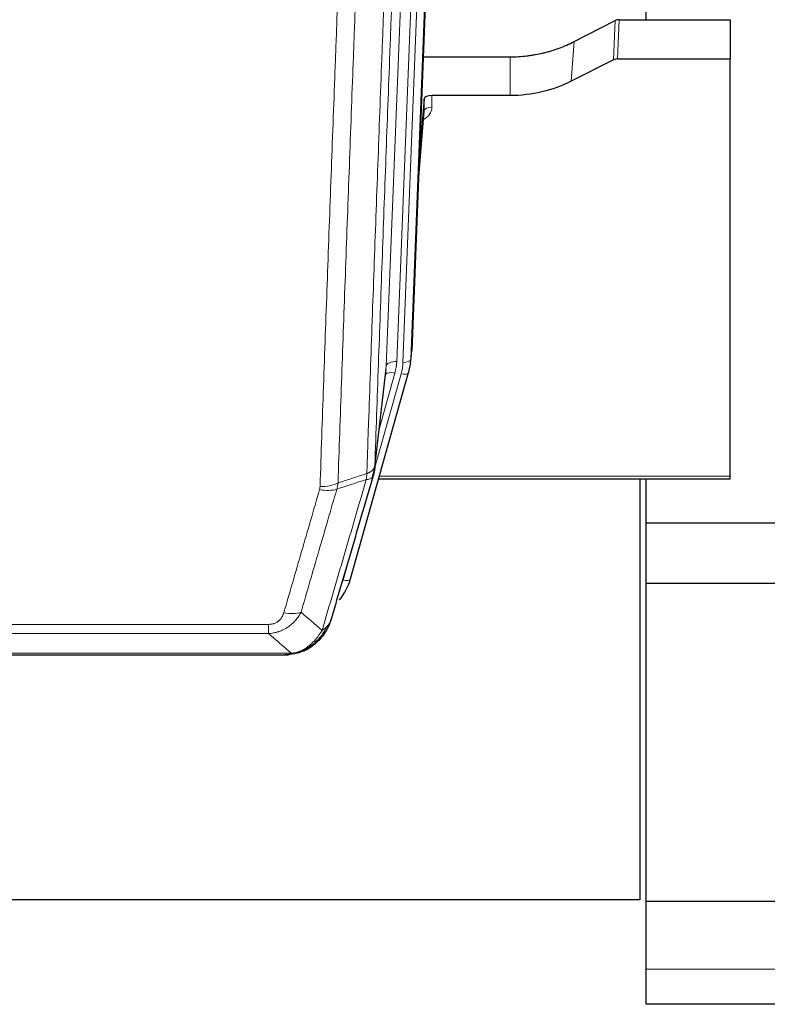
# Model space of a CAD drawing. Header units: inches. Extents: x 0 to 23760, y -13 to 16800.
# Tile 42 of 223: x 6165 to 6451, y 5891 to 6268. Entities that reach past the tile are written whole.
import ezdxf

# ---------------------------------------------------------------- set-up
doc = ezdxf.new("R2010")
doc.units = ezdxf.units.IN
doc.layers.add('254', color=7, linetype='Continuous', true_color=0xffffff)

msp = doc.modelspace()

# ---------------------------------------------------------------- linework, layer by layer
at = {"layer": '254', "color": 110, "linetype": 'Continuous', "lineweight": 13}
for p, q in [((6305.436, 6135.219), (6318.369, 6463.732)), ((6322.297, 6463.735), (6309.428, 6136.846)), ((6311.775, 6136.553), (6324.656, 6463.732)), ((6327.602, 6463.734), (6314.769, 6137.773)), ((6392.283, 6252.169), (6392.853, 6267.155)), ((6394.352, 6267.511), (6393.781, 6252.521)), ((6376.118, 6243.995), (6377.174, 6259.127)), ((6352.739, 6238.509), (6352.739, 6253.319)), ((6322.836, 6238.509), (6322.846, 6234.093)), ((6317.641, 6204.495), (6319.848, 6232.682)), ((6314.769, 6137.773), (6315.143, 6141.031)), ((6301.059, 6097.038), (6305.436, 6135.219)), ((6301.005, 6096.318), (6311.078, 6132.152)), ((6302.705, 6111.007), (6308.731, 6132.445)), ((6302.806, 6093.04), (6436.739, 6093.04)), ((6288.904, 6053.266), (6293.63, 6070.077)), ((6055.067, 6036.412), (6260.41, 6036.412)), ((6260.41, 6032.878), (6260.41, 6036.412)), ((6260.41, 6032.878), (6055.067, 6032.878)), ((6046.336, 6025.41), (6269.141, 6025.41)), ((6273.841, 6026.252), (6273.91, 6026.409)), ((6912.239, 5904.657), (6404.739, 5904.657))]:
    msp.add_line(p, q, dxfattribs=at)
at = {"layer": '254', "color": 2, "linetype": 'Continuous', "lineweight": 25}
for p, q in [((6327.847, 6463.732), (6315.143, 6141.031)), ((6404.739, 6267.508), (6404.739, 6354.207)), ((6377.174, 6259.127), (6392.853, 6267.155)), ((6394.352, 6267.511), (6436.739, 6267.511)), ((6436.739, 6267.511), (6436.739, 6252.521)), ((6319.564, 6253.319), (6352.739, 6253.319)), ((6392.283, 6252.169), (6376.118, 6243.995)), ((6393.781, 6252.521), (6436.739, 6252.521)), ((6436.739, 6093.04), (6436.739, 6252.521)), ((6319.837, 6237.259), (6318.015, 6213.977)), ((6319.848, 6232.682), (6319.837, 6237.259)), ((6352.739, 6238.509), (6322.836, 6238.509)), ((6317.634, 6204.303), (6319.841, 6232.502)), ((6314.647, 6136.188), (6315.021, 6139.447)), ((6300.93, 6095.527), (6305.346, 6134.046)), ((6291.792, 6053.839), (6313.966, 6132.726)), ((6313.966, 6132.725), (6313.985, 6132.822)), ((6436.739, 6092.01), (6436.739, 6093.04)), ((6302.519, 6092.01), (6436.739, 6092.01)), ((6402.239, 6092.01), (6402.239, 5931.075)), ((6404.739, 6075.083), (6404.739, 6092.014)), ((6404.739, 6053.881), (6404.739, 6075.083)), ((6462.245, 6075.083), (6404.739, 6075.083)), ((6404.739, 6052.203), (6404.739, 6053.883)), ((6404.739, 5944.847), (6404.739, 6052.203)), ((6404.739, 6052.203), (6464.745, 6052.203)), ((6273.741, 6026.224), (6273.841, 6026.252)), ((6048.678, 6024.748), (6266.799, 6024.748)), ((6404.739, 5930.579), (6404.739, 5944.847)), ((6402.239, 5931.075), (5265.239, 5931.075)), ((6404.739, 5904.657), (6404.739, 5930.58)), ((6404.739, 5930.579), (6503.071, 5930.579)), ((6404.739, 5891.201), (6404.739, 5904.657)), ((6912.239, 5891.201), (6404.739, 5891.201))]:
    msp.add_line(p, q, dxfattribs=at)
for centre, major_axis, ratio, start_param, end_param in [((6394.353, 6264.848), (3, -0.007), 0.8874311, 1.5734878, 2.096692), ((6393.784, 6249.892), (3, -0.011), 0.8761328, 1.5751062, 2.0983104), ((6322.836, 6237.215), (-3, 0), 0.4313147, 4.7122344, 6.2494043), ((6287.757, 6138.689), (27.027, -0.37), 0.8864308, 6.0512739, 6.2604253), ((6265.597, 6059.853), (27.014, -0.465), 0.8900028, 5.6785113, 6.0539117)]:
    msp.add_ellipse(centre, major_axis=major_axis, ratio=ratio, start_param=start_param, end_param=end_param, dxfattribs=at)
at = {"layer": '254', "color": 110, "linetype": 'Continuous', "lineweight": 13}
for centre, major_axis, ratio, start_param, end_param in [((6316.843, 6234.093), (6.003, -0.046), 0.8757409, 5.1963204, 6.2920244), ((6322.846, 6232.639), (-3, -0.007), 0.4848086, 4.7112485, 6.2484184), ((6311.775, 6137.938), (2.998, -0.118), 0.4614673, 4.7305545, 6.248991), ((6309.428, 6134.999), (3.997, -0.157), 0.4614673, 1.5889619, 3.1073983), ((6285.41, 6137.596), (24.033, -0.038), 0.8858289, 6.0405671, 6.2497185), ((6287.757, 6137.303), (24.033, -0.038), 0.8858289, 6.0405671, 6.2497185), ((6308.731, 6130.598), (3.851, -1.082), 0.4480327, 1.6960734, 2.8915811), ((6311.078, 6133.537), (2.888, -0.812), 0.4480327, 4.837666, 6.2831701), ((6280.106, 6094.689), (-9.994, 0.345), 0.559112, 1.5901207, 2.34753), ((6279.918, 6093.516), (-9.604, 2.788), 0.5442898, 1.7274916, 2.473129), ((6288.904, 6054.651), (2.888, -0.812), 0.4480327, 4.837666, 6.2831701), ((6266.257, 6046.633), (9.598, -2.808), 0.562843, 4.8755761, 5.6185342)]:
    msp.add_ellipse(centre, major_axis=major_axis, ratio=ratio, start_param=start_param, end_param=end_param, dxfattribs=at)
for points, knots in [([(6297.97, 6094.03), (6298.026, 6095.642), (6298.082, 6097.255), (6298.194, 6100.484), (6298.362, 6105.332), (6298.758, 6116.667), (6299.101, 6126.426), (6299.795, 6146.003), (6300.735, 6172.259), (6302.193, 6212.104), (6303.198, 6238.974), (6303.772, 6254.176), (6303.835, 6255.866), (6303.963, 6259.249), (6304.156, 6264.326), (6304.607, 6276.197), (6304.999, 6286.411), (6305.327, 6294.946), (6305.393, 6296.654), (6305.525, 6300.072), (6305.723, 6305.202), (6306.189, 6317.194), (6306.591, 6327.51), (6307.403, 6348.192), (6308.5, 6375.9), (6309.628, 6403.873), (6310.199, 6417.926)], [0, 0, 0, 0, 0.015625, 0.015625, 0.03125, 0.0625, 0.125, 0.125, 0.25, 0.375, 0.5, 0.5, 0.515625, 0.515625, 0.53125, 0.5625, 0.625, 0.625, 0.640625, 0.640625, 0.65625, 0.6875, 0.75, 0.75, 0.875, 1, 1, 1, 1]), ([(6313.255, 6419.707), (6312.685, 6405.707), (6311.56, 6377.839), (6310.466, 6350.236), (6309.657, 6329.632), (6309.255, 6319.355), (6308.791, 6307.408), (6308.594, 6302.297), (6308.462, 6298.892), (6308.396, 6297.19), (6308.069, 6288.688), (6307.678, 6278.512), (6307.228, 6266.687), (6307.036, 6261.628), (6306.908, 6258.259), (6306.845, 6256.575), (6306.272, 6241.431), (6305.271, 6214.662), (6303.816, 6174.969), (6302.41, 6135.735), (6301.504, 6109.886), (6301.059, 6097.038)], [0, 0, 0, 0, 0.125, 0.25, 0.25, 0.3125, 0.34375, 0.359375, 0.359375, 0.375, 0.375, 0.4375, 0.46875, 0.484375, 0.484375, 0.5, 0.5, 0.625, 0.75, 0.875, 1, 1, 1, 1]), ([(6298.947, 6409.059), (6298.389, 6395.246), (6297.287, 6367.751), (6295.677, 6326.899), (6294.634, 6299.925), (6293.862, 6279.792), (6293.479, 6269.75), (6293.1, 6259.745), (6292.849, 6253.083), (6292.723, 6249.756), (6292.099, 6233.142), (6291.607, 6219.921), (6290.881, 6200.197), (6290.641, 6193.641), (6290.164, 6180.567), (6289.928, 6174.049), (6289.225, 6154.551), (6288.303, 6128.704), (6287.412, 6103.159), (6286.973, 6090.461)], [0, 0, 0, 0, 0.125, 0.25, 0.375, 0.375, 0.4375, 0.46875, 0.46875, 0.5, 0.5, 0.625, 0.625, 0.6875, 0.6875, 0.75, 0.75, 0.875, 1, 1, 1, 1]), ([(6280.106, 6089.095), (6280.543, 6101.809), (6281.434, 6127.387), (6282.354, 6153.266), (6283.056, 6172.789), (6283.292, 6179.316), (6283.768, 6192.407), (6284.008, 6198.971), (6284.733, 6218.72), (6285.225, 6231.957), (6285.848, 6248.593), (6285.973, 6251.924), (6286.225, 6258.594), (6286.603, 6268.612), (6286.985, 6278.667), (6287.756, 6298.825), (6288.798, 6325.834), (6290.406, 6366.738), (6291.507, 6394.268), (6292.064, 6408.098)], [0, 0, 0, 0, 0.125, 0.25, 0.25, 0.3125, 0.3125, 0.375, 0.375, 0.5, 0.5, 0.53125, 0.53125, 0.5625, 0.625, 0.625, 0.75, 0.875, 1, 1, 1, 1]), ([(6297.97, 6094.03), (6297.983, 6094.035), (6298.008, 6094.044), (6298.046, 6094.059), (6298.084, 6094.073), (6298.122, 6094.088), (6298.161, 6094.103), (6298.199, 6094.119), (6298.238, 6094.135), (6298.276, 6094.151), (6298.315, 6094.167), (6298.354, 6094.183), (6298.393, 6094.2), (6298.432, 6094.217), (6298.471, 6094.235), (6298.51, 6094.252), (6298.549, 6094.27), (6298.588, 6094.288), (6298.627, 6094.307), (6298.666, 6094.326), (6298.705, 6094.345), (6298.745, 6094.364), (6298.784, 6094.384), (6298.823, 6094.404), (6298.862, 6094.424), (6298.902, 6094.445), (6298.941, 6094.466), (6298.98, 6094.487), (6299.019, 6094.509), (6299.058, 6094.531), (6299.097, 6094.553), (6299.136, 6094.575), (6299.174, 6094.598), (6299.213, 6094.621), (6299.252, 6094.645), (6299.29, 6094.668), (6299.329, 6094.693), (6299.367, 6094.717), (6299.405, 6094.742), (6299.443, 6094.767), (6299.481, 6094.792), (6299.518, 6094.818), (6299.556, 6094.844), (6299.593, 6094.871), (6299.63, 6094.898), (6299.667, 6094.925), (6299.704, 6094.952), (6299.74, 6094.98), (6299.777, 6095.008), (6299.813, 6095.037), (6299.848, 6095.066), (6299.884, 6095.095), (6299.919, 6095.124), (6299.954, 6095.154), (6299.988, 6095.185), (6300.023, 6095.215), (6300.057, 6095.246), (6300.09, 6095.278), (6300.123, 6095.309), (6300.159, 6095.343), (6300.196, 6095.38), (6300.234, 6095.42), (6300.271, 6095.459), (6300.308, 6095.499), (6300.344, 6095.539), (6300.379, 6095.579), (6300.413, 6095.619), (6300.447, 6095.66), (6300.479, 6095.701), (6300.511, 6095.742), (6300.542, 6095.783), (6300.572, 6095.824), (6300.601, 6095.866), (6300.629, 6095.908), (6300.657, 6095.949), (6300.684, 6095.991), (6300.709, 6096.034), (6300.734, 6096.076), (6300.758, 6096.119), (6300.781, 6096.161), (6300.804, 6096.204), (6300.825, 6096.247), (6300.846, 6096.29), (6300.865, 6096.333), (6300.884, 6096.377), (6300.902, 6096.42), (6300.919, 6096.464), (6300.935, 6096.507), (6300.95, 6096.551), (6300.965, 6096.595), (6300.978, 6096.639), (6300.991, 6096.683), (6301.003, 6096.727), (6301.013, 6096.771), (6301.023, 6096.816), (6301.032, 6096.86), (6301.041, 6096.905), (6301.048, 6096.949), (6301.054, 6096.994), (6301.058, 6097.024), (6301.059, 6097.038)], [0, 0, 0, 0, 0.0069372, 0.0139334, 0.0209887, 0.028103, 0.0352764, 0.0425088, 0.0498003, 0.0571509, 0.0645605, 0.0720292, 0.0795569, 0.0871437, 0.0947896, 0.1024945, 0.1102584, 0.1180815, 0.1259636, 0.1339048, 0.141905, 0.1499643, 0.1580827, 0.1662601, 0.1744966, 0.1827922, 0.1911468, 0.1995605, 0.2080333, 0.2165651, 0.225156, 0.233806, 0.2425151, 0.2512832, 0.2601104, 0.2689967, 0.277942, 0.2869465, 0.29601, 0.3051325, 0.3143142, 0.3235549, 0.3328547, 0.3422136, 0.3516315, 0.3611085, 0.3706446, 0.3802398, 0.3898941, 0.3996074, 0.4093798, 0.4192113, 0.4291019, 0.4390515, 0.4490602, 0.459128, 0.4692549, 0.4794409, 0.4896859, 0.4999901, 0.5124905, 0.524991, 0.5374914, 0.5499918, 0.5624922, 0.5749926, 0.587493, 0.5999934, 0.6124937, 0.6249941, 0.6374944, 0.6499948, 0.6624951, 0.6749954, 0.6874957, 0.699996, 0.7124963, 0.7249966, 0.7374968, 0.7499971, 0.7624973, 0.7749976, 0.7874978, 0.799998, 0.8124982, 0.8249984, 0.8374986, 0.8499988, 0.8624989, 0.8749991, 0.8874992, 0.8999993, 0.9124995, 0.9249996, 0.9374997, 0.9499998, 0.9624998, 0.9749999, 0.9875, 1, 1, 1, 1]), ([(6297.97, 6094.03), (6297.949, 6093.629), (6297.934, 6093.242), (6297.876, 6092.484), (6297.833, 6092.111), (6297.758, 6091.739)], [0, 0, 0, 0, 0.5, 0.5, 1, 1, 1, 1]), ([(6297.758, 6091.739), (6298.167, 6091.774), (6298.54, 6091.843), (6299.198, 6092.047), (6299.483, 6092.181), (6299.955, 6092.503), (6300.141, 6092.691), (6300.404, 6093.111), (6300.482, 6093.342), (6300.503, 6093.588)], [0, 0, 0, 0, 0.25, 0.25, 0.5, 0.5, 0.75, 0.75, 1, 1, 1, 1]), ([(6280.106, 6089.095), (6280.099, 6088.896), (6280.08, 6088.699), (6280.018, 6088.306), (6279.974, 6088.112), (6279.918, 6087.918)], [0, 0, 0, 0, 0.5, 0.5, 1, 1, 1, 1]), ([(6280.904, 6034.129), (6282.302, 6038.884), (6283.701, 6043.65), (6286.504, 6053.206), (6287.907, 6057.996), (6292.12, 6072.399), (6294.936, 6082.046), (6297.758, 6091.739)], [0, 0, 0, 0, 0.25, 0.25, 0.5, 0.5, 1, 1, 1, 1]), ([(6266.257, 6040.847), (6267.391, 6044.739), (6268.526, 6048.639), (6270.799, 6056.454), (6271.936, 6060.369), (6275.351, 6072.137), (6277.633, 6080.013), (6279.918, 6087.918)], [0, 0, 0, 0, 0.25, 0.25, 0.5, 0.5, 1, 1, 1, 1]), ([(6286.515, 6088.089), (6284.226, 6080.196), (6281.942, 6072.333), (6278.523, 6060.583), (6277.384, 6056.674), (6275.109, 6048.871), (6273.972, 6044.978), (6272.837, 6041.092)], [0, 0, 0, 0, 0.5, 0.5, 0.75, 0.75, 1, 1, 1, 1]), ([(6272.837, 6041.092), (6272.539, 6040.524), (6272.213, 6039.977), (6271.5, 6038.925), (6271.114, 6038.421), (6270.485, 6037.699), (6270.213, 6037.405), (6269.928, 6037.12), (6269.813, 6037.007), (6269.755, 6036.951), (6269.579, 6036.785), (6269.461, 6036.675), (6268.858, 6036.139), (6268.349, 6035.743), (6267.677, 6035.288), (6267.541, 6035.199), (6267.334, 6035.069), (6267.264, 6035.026), (6267.125, 6034.942), (6267.054, 6034.901), (6266.702, 6034.696), (6266.415, 6034.542), (6265.539, 6034.108), (6264.934, 6033.858), (6264.231, 6033.621), (6264.152, 6033.595), (6263.995, 6033.545), (6263.915, 6033.521), (6263.677, 6033.449), (6263.518, 6033.404), (6263.038, 6033.277), (6262.716, 6033.203), (6261.741, 6033.012), (6261.08, 6032.925), (6260.41, 6032.878)], [0, 0, 0, 0, 0.125, 0.125, 0.25, 0.25, 0.3125, 0.328125, 0.328125, 0.34375, 0.34375, 0.375, 0.375, 0.5, 0.5, 0.53125, 0.53125, 0.546875, 0.546875, 0.5625, 0.5625, 0.625, 0.625, 0.75, 0.75, 0.765625, 0.765625, 0.78125, 0.78125, 0.8125, 0.8125, 0.875, 0.875, 1, 1, 1, 1]), ([(6266.257, 6040.847), (6266.236, 6040.775), (6266.214, 6040.703), (6266.168, 6040.559), (6266.144, 6040.488), (6266.068, 6040.275), (6266.014, 6040.134), (6265.896, 6039.856), (6265.832, 6039.718), (6265.696, 6039.447), (6265.623, 6039.313), (6265.465, 6039.049), (6265.381, 6038.918), (6265.246, 6038.726), (6265.199, 6038.663), (6265.103, 6038.537), (6265.053, 6038.474), (6264.899, 6038.29), (6264.791, 6038.171), (6264.563, 6037.942), (6264.444, 6037.832), (6264.254, 6037.673), (6264.157, 6037.595), (6264.056, 6037.52), (6263.988, 6037.471), (6263.953, 6037.446), (6263.779, 6037.326), (6263.634, 6037.237), (6263.187, 6036.988), (6262.871, 6036.849), (6262.45, 6036.709), (6262.365, 6036.683), (6262.192, 6036.634), (6262.105, 6036.612), (6261.844, 6036.55), (6261.668, 6036.516), (6261.313, 6036.463), (6261.134, 6036.444), (6260.774, 6036.418), (6260.593, 6036.412), (6260.41, 6036.412)], [0, 0, 0, 0, 0.03125, 0.03125, 0.0625, 0.0625, 0.125, 0.125, 0.1875, 0.1875, 0.25, 0.25, 0.3125, 0.3125, 0.34375, 0.34375, 0.375, 0.375, 0.4375, 0.4375, 0.5, 0.5, 0.53125, 0.546875, 0.546875, 0.5625, 0.5625, 0.625, 0.625, 0.75, 0.75, 0.78125, 0.78125, 0.8125, 0.8125, 0.875, 0.875, 0.9375, 0.9375, 1, 1, 1, 1]), ([(6283.822, 6037.044), (6283.783, 6036.974), (6283.742, 6036.904), (6283.575, 6036.626), (6283.436, 6036.422), (6283.132, 6036.026), (6282.968, 6035.832), (6282.733, 6035.583), (6282.673, 6035.521), (6282.611, 6035.46)], [0, 0, 0, 0, 0.125, 0.125, 0.5, 0.5, 0.875, 0.875, 1, 1, 1, 1]), ([(6280.904, 6034.129), (6280.211, 6033.014), (6279.445, 6031.917), (6278.318, 6030.567), (6278.028, 6030.239), (6277.729, 6029.922)], [0, 0, 0, 0, 0.75, 0.75, 1, 1, 1, 1]), ([(6282.611, 6035.46), (6281.913, 6034.007), (6281.042, 6032.613), (6279.681, 6030.93), (6279.324, 6030.524), (6278.953, 6030.135)], [0, 0, 0, 0, 0.75, 0.75, 1, 1, 1, 1]), ([(6282.611, 6035.46), (6282.488, 6035.338), (6282.36, 6035.218), (6282.028, 6034.926), (6281.817, 6034.758), (6281.376, 6034.433), (6281.145, 6034.278), (6280.904, 6034.129)], [0, 0, 0, 0, 0.25, 0.25, 0.625, 0.625, 1, 1, 1, 1]), ([(6277.729, 6029.922), (6277.579, 6029.764), (6277.428, 6029.609), (6276.813, 6029), (6276.334, 6028.572), (6275.34, 6027.785), (6274.825, 6027.427), (6274.118, 6027.003), (6273.94, 6026.901), (6273.759, 6026.804)], [0, 0, 0, 0, 0.125, 0.125, 0.5, 0.5, 0.875, 0.875, 1, 1, 1, 1]), ([(6278.953, 6030.135), (6278.854, 6030.109), (6278.753, 6030.086), (6278.496, 6030.035), (6278.339, 6030.011), (6278.028, 6029.967), (6277.875, 6029.947), (6277.729, 6029.922)], [0, 0, 0, 0, 0.25, 0.25, 0.625, 0.625, 1, 1, 1, 1]), ([(6279.939, 6030.62), (6279.908, 6030.593), (6279.876, 6030.567), (6279.741, 6030.466), (6279.628, 6030.396), (6279.379, 6030.274), (6279.243, 6030.222), (6279.051, 6030.162), (6279.002, 6030.148), (6278.953, 6030.135)], [0, 0, 0, 0, 0.125, 0.125, 0.5, 0.5, 0.875, 0.875, 1, 1, 1, 1]), ([(6268.271, 6024.89), (6268.279, 6024.892), (6268.295, 6024.896), (6268.318, 6024.901), (6268.342, 6024.907), (6268.365, 6024.913), (6268.387, 6024.919), (6268.409, 6024.924), (6268.431, 6024.931), (6268.453, 6024.937), (6268.474, 6024.943), (6268.495, 6024.949), (6268.516, 6024.956), (6268.536, 6024.962), (6268.556, 6024.969), (6268.576, 6024.975), (6268.595, 6024.982), (6268.614, 6024.989), (6268.633, 6024.995), (6268.651, 6025.002), (6268.669, 6025.009), (6268.687, 6025.017), (6268.704, 6025.024), (6268.721, 6025.031), (6268.738, 6025.038), (6268.754, 6025.046), (6268.77, 6025.053), (6268.786, 6025.061), (6268.801, 6025.068), (6268.816, 6025.076), (6268.831, 6025.084), (6268.845, 6025.091), (6268.859, 6025.099), (6268.873, 6025.107), (6268.886, 6025.115), (6268.9, 6025.123), (6268.912, 6025.131), (6268.925, 6025.139), (6268.937, 6025.148), (6268.948, 6025.156), (6268.96, 6025.164), (6268.971, 6025.173), (6268.981, 6025.181), (6268.992, 6025.19), (6269.002, 6025.198), (6269.012, 6025.207), (6269.021, 6025.216), (6269.03, 6025.225), (6269.039, 6025.233), (6269.047, 6025.242), (6269.055, 6025.251), (6269.063, 6025.26), (6269.07, 6025.269), (6269.077, 6025.278), (6269.084, 6025.287), (6269.091, 6025.297), (6269.097, 6025.306), (6269.102, 6025.315), (6269.108, 6025.324), (6269.113, 6025.334), (6269.118, 6025.343), (6269.122, 6025.353), (6269.126, 6025.362), (6269.13, 6025.372), (6269.133, 6025.381), (6269.136, 6025.391), (6269.139, 6025.401), (6269.141, 6025.407), (6269.141, 6025.41)], [0, 0, 0, 0, 0.0185022, 0.0368847, 0.0551481, 0.073293, 0.0913199, 0.1092294, 0.1270222, 0.1446988, 0.1622598, 0.1797059, 0.1970378, 0.2142561, 0.2313614, 0.2483544, 0.265236, 0.2820066, 0.2986672, 0.3152184, 0.331661, 0.3479958, 0.3642235, 0.380345, 0.3963611, 0.4122725, 0.4280803, 0.4437851, 0.459388, 0.4748898, 0.4902915, 0.5055939, 0.5207981, 0.535905, 0.5509156, 0.565831, 0.5806521, 0.5953801, 0.6100159, 0.6245607, 0.6390157, 0.6533819, 0.6676604, 0.6818526, 0.6959596, 0.7099825, 0.7239227, 0.7377815, 0.75156, 0.7652597, 0.7788818, 0.7924277, 0.8058989, 0.8192966, 0.8326224, 0.8458776, 0.8590638, 0.8721825, 0.8852351, 0.8982233, 0.9111485, 0.9240124, 0.9368166, 0.9495628, 0.9622525, 0.9748874, 0.9874694, 1, 1, 1, 1]), ([(6273.759, 6026.804), (6273.399, 6026.609), (6273.032, 6026.433), (6271.538, 6025.806), (6270.362, 6025.512), (6269.141, 6025.41)], [0, 0, 0, 0, 0.25, 0.25, 1, 1, 1, 1]), ([(6273.91, 6026.409), (6273.911, 6026.439), (6273.91, 6026.472), (6273.896, 6026.557), (6273.88, 6026.612), (6273.832, 6026.716), (6273.8, 6026.765), (6273.759, 6026.804)], [0, 0, 0, 0, 0.25, 0.25, 0.625, 0.625, 1, 1, 1, 1])]:
    msp.add_open_spline(points, degree=3, knots=knots, dxfattribs=at)
at = {"layer": '254', "color": 2, "linetype": 'Continuous', "lineweight": 25}
for points, knots in [([(6352.739, 6253.319), (6353.809, 6253.319), (6355.944, 6253.381), (6358.069, 6253.568), (6359.395, 6253.723), (6359.66, 6253.756), (6360.189, 6253.825), (6360.98, 6253.936), (6361.768, 6254.063), (6363.339, 6254.34), (6364.379, 6254.556), (6365.541, 6254.832), (6365.67, 6254.864), (6365.927, 6254.927), (6366.313, 6255.024), (6367.209, 6255.258), (6367.969, 6255.475), (6369.479, 6255.931), (6371.466, 6256.596), (6373.4, 6257.373), (6375.308, 6258.207), (6376.248, 6258.652), (6377.174, 6259.127)], [0, 0, 0, 0, 0.125, 0.25, 0.25, 0.28125, 0.28125, 0.3125, 0.375, 0.375, 0.5, 0.5, 0.515625, 0.515625, 0.53125, 0.5625, 0.625, 0.625, 0.75, 0.875, 0.875, 1, 1, 1, 1]), ([(6376.118, 6243.995), (6372.585, 6242.208), (6368.783, 6240.829), (6360.9, 6238.98), (6356.82, 6238.509), (6352.739, 6238.509)], [0, 0, 0, 0, 0.5, 0.5, 1, 1, 1, 1]), ([(6301.059, 6097.038), (6301.059, 6097.028), (6301.058, 6096.988), (6301.054, 6096.902), (6301.047, 6096.762), (6301.036, 6096.57), (6301.017, 6096.323), (6300.988, 6096.024), (6300.947, 6095.673), (6300.903, 6095.373), (6300.864, 6095.142), (6300.839, 6094.999), (6300.813, 6094.86), (6300.786, 6094.724), (6300.758, 6094.593), (6300.731, 6094.466), (6300.702, 6094.343), (6300.674, 6094.223), (6300.646, 6094.108), (6300.617, 6093.996), (6300.588, 6093.889), (6300.56, 6093.785), (6300.532, 6093.685), (6300.513, 6093.62), (6300.503, 6093.588)], [0, 0, 0, 0, 0.0092499, 0.0337179, 0.073404, 0.128308, 0.1984299, 0.2837694, 0.3843264, 0.5001005, 0.5424888, 0.5838484, 0.6241794, 0.6634821, 0.7017567, 0.7390032, 0.7752221, 0.8104134, 0.8445775, 0.8777146, 0.909825, 0.9409091, 0.9709673, 1, 1, 1, 1]), ([(6300.503, 6093.588), (6297.817, 6084.377), (6295.138, 6075.207), (6291.127, 6061.514), (6289.791, 6056.96), (6287.124, 6047.874), (6285.791, 6043.341), (6284.461, 6038.818)], [0, 0, 0, 0, 0.5, 0.5, 0.75, 0.75, 1, 1, 1, 1]), ([(6283.822, 6037.044), (6283.209, 6035.304), (6282.313, 6033.616), (6280.784, 6031.58), (6280.374, 6031.089), (6279.939, 6030.62)], [0, 0, 0, 0, 0.75, 0.75, 1, 1, 1, 1]), ([(6284.461, 6038.818), (6284.455, 6038.796), (6284.443, 6038.752), (6284.425, 6038.686), (6284.407, 6038.621), (6284.388, 6038.556), (6284.37, 6038.49), (6284.351, 6038.426), (6284.332, 6038.361), (6284.313, 6038.297), (6284.293, 6038.233), (6284.274, 6038.17), (6284.254, 6038.106), (6284.235, 6038.043), (6284.215, 6037.981), (6284.195, 6037.918), (6284.174, 6037.856), (6284.154, 6037.794), (6284.133, 6037.732), (6284.113, 6037.671), (6284.092, 6037.61), (6284.071, 6037.549), (6284.05, 6037.489), (6284.029, 6037.429), (6284.007, 6037.369), (6283.986, 6037.309), (6283.964, 6037.25), (6283.943, 6037.191), (6283.921, 6037.132), (6283.899, 6037.074), (6283.877, 6037.016), (6283.854, 6036.958), (6283.832, 6036.9), (6283.81, 6036.843), (6283.787, 6036.786), (6283.764, 6036.729), (6283.742, 6036.673), (6283.719, 6036.616), (6283.696, 6036.561), (6283.673, 6036.505), (6283.65, 6036.45), (6283.627, 6036.395), (6283.603, 6036.34), (6283.58, 6036.285), (6283.556, 6036.231), (6283.533, 6036.177), (6283.509, 6036.124), (6283.486, 6036.07), (6283.462, 6036.017), (6283.438, 6035.965), (6283.414, 6035.912), (6283.39, 6035.86), (6283.366, 6035.808), (6283.342, 6035.756), (6283.318, 6035.705), (6283.293, 6035.654), (6283.269, 6035.603), (6283.245, 6035.552), (6283.22, 6035.502), (6283.196, 6035.452), (6283.171, 6035.403), (6283.147, 6035.353), (6283.122, 6035.304), (6283.098, 6035.255), (6283.073, 6035.206), (6283.048, 6035.158), (6283.03, 6035.122), (6283.019, 6035.102), (6283.017, 6035.098)], [0, 0, 0, 0, 0.0171812, 0.0343046, 0.0513704, 0.0683783, 0.0853286, 0.1022212, 0.119056, 0.1358331, 0.1525524, 0.1692141, 0.185818, 0.2023642, 0.2188526, 0.2352834, 0.2516564, 0.2679717, 0.2842292, 0.3004291, 0.3165712, 0.3326555, 0.3486822, 0.3646511, 0.3805623, 0.3964158, 0.4122116, 0.4279496, 0.4436299, 0.4592525, 0.4748173, 0.4903244, 0.5057738, 0.5211655, 0.5364994, 0.5517757, 0.5669942, 0.5821549, 0.597258, 0.6123033, 0.6272909, 0.6422208, 0.6570929, 0.6719073, 0.686664, 0.701363, 0.7160042, 0.7305878, 0.7451136, 0.7595816, 0.773992, 0.7883446, 0.8026395, 0.8168767, 0.8310561, 0.8451778, 0.8592418, 0.8732481, 0.8871967, 0.9010875, 0.9149206, 0.928696, 0.9424136, 0.9560736, 0.9696758, 0.9832203, 0.996707, 1, 1, 1, 1]), ([(6284.461, 6038.818), (6284.376, 6038.358), (6284.234, 6037.907), (6283.971, 6037.328), (6283.899, 6037.185), (6283.822, 6037.044)], [0, 0, 0, 0, 0.75, 0.75, 1, 1, 1, 1]), ([(6278.953, 6030.135), (6278.767, 6029.94), (6278.578, 6029.75), (6277.806, 6029.007), (6277.196, 6028.491), (6275.927, 6027.553), (6275.267, 6027.131), (6274.366, 6026.638), (6274.138, 6026.521), (6273.91, 6026.409)], [0, 0, 0, 0, 0.125, 0.125, 0.5, 0.5, 0.875, 0.875, 1, 1, 1, 1]), ([(6279.939, 6030.62), (6279.721, 6030.385), (6279.498, 6030.156), (6278.624, 6029.306), (6277.934, 6028.725), (6277.207, 6028.199)], [0, 0, 0, 0, 0.2626999, 0.2626999, 1, 1, 1, 1]), ([(6280.318, 6031.09), (6280.262, 6030.988), (6280.193, 6030.885), (6280.057, 6030.729), (6280.001, 6030.673), (6279.939, 6030.62)], [0, 0, 0, 0, 0.6295096, 0.6295096, 1, 1, 1, 1]), ([(6266.599, 6024.75), (6266.614, 6024.75), (6266.642, 6024.749), (6266.683, 6024.749), (6266.724, 6024.748), (6266.763, 6024.748), (6266.802, 6024.748), (6266.839, 6024.748), (6266.876, 6024.748), (6266.911, 6024.748), (6266.945, 6024.749), (6266.978, 6024.75), (6267.01, 6024.75), (6267.041, 6024.751), (6267.071, 6024.752), (6267.1, 6024.753), (6267.128, 6024.754), (6267.155, 6024.755), (6267.181, 6024.756), (6267.205, 6024.757), (6267.229, 6024.759), (6267.252, 6024.76), (6267.273, 6024.761), (6267.294, 6024.762), (6267.313, 6024.763), (6267.332, 6024.764), (6267.349, 6024.765), (6267.365, 6024.766), (6267.381, 6024.768), (6267.395, 6024.768), (6267.408, 6024.769), (6267.42, 6024.77), (6267.431, 6024.771), (6267.441, 6024.772), (6267.45, 6024.773), (6267.458, 6024.773), (6267.464, 6024.774), (6267.47, 6024.774), (6267.475, 6024.774), (6267.487, 6024.776), (6267.508, 6024.777), (6267.537, 6024.78), (6267.566, 6024.782), (6267.594, 6024.785), (6267.622, 6024.788), (6267.65, 6024.791), (6267.677, 6024.794), (6267.704, 6024.797), (6267.73, 6024.8), (6267.757, 6024.803), (6267.783, 6024.806), (6267.808, 6024.81), (6267.834, 6024.813), (6267.859, 6024.816), (6267.883, 6024.82), (6267.908, 6024.823), (6267.932, 6024.827), (6267.955, 6024.831), (6267.979, 6024.834), (6268.002, 6024.838), (6268.024, 6024.842), (6268.047, 6024.846), (6268.069, 6024.849), (6268.09, 6024.853), (6268.112, 6024.857), (6268.133, 6024.861), (6268.153, 6024.865), (6268.174, 6024.869), (6268.194, 6024.873), (6268.214, 6024.878), (6268.233, 6024.882), (6268.252, 6024.886), (6268.264, 6024.889), (6268.271, 6024.89)], [0, 0, 0, 0, 0.0247661, 0.0489206, 0.0724636, 0.0953949, 0.1177147, 0.1394229, 0.1605195, 0.1810045, 0.2008779, 0.2201398, 0.23879, 0.2568287, 0.2742558, 0.2910713, 0.3072753, 0.3228676, 0.3378484, 0.3522176, 0.3659752, 0.3791212, 0.3916556, 0.4035785, 0.4148897, 0.4255894, 0.4356775, 0.445154, 0.454019, 0.4622723, 0.4699141, 0.4769443, 0.4833629, 0.48917, 0.4943654, 0.4989493, 0.5029216, 0.5062824, 0.5090316, 0.5111692, 0.5284651, 0.5456049, 0.5625886, 0.5794163, 0.5960881, 0.612604, 0.6289642, 0.6451687, 0.6612176, 0.6771111, 0.6928491, 0.7084319, 0.7238594, 0.7391318, 0.7542492, 0.7692118, 0.7840195, 0.7986726, 0.8131712, 0.8275153, 0.8417051, 0.8557408, 0.8696224, 0.8833501, 0.8969241, 0.9103445, 0.9236114, 0.936725, 0.9496856, 0.9624932, 0.975148, 0.9876502, 1, 1, 1, 1]), ([(6273.91, 6026.409), (6273.452, 6026.186), (6272.988, 6025.987), (6271.118, 6025.285), (6269.681, 6024.979), (6268.271, 6024.89)], [0, 0, 0, 0, 0.25, 0.25, 1, 1, 1, 1]), ([(6273.741, 6026.224), (6273.163, 6025.974), (6272.575, 6025.754), (6271.894, 6025.54), (6271.807, 6025.513), (6271.719, 6025.487)], [0, 0, 0, 0, 0.8717446, 0.8717446, 1, 1, 1, 1])]:
    msp.add_open_spline(points, degree=3, knots=knots, dxfattribs=at)
at = {"layer": '254', "color": 110, "linetype": 'Continuous', "lineweight": 13}
for points in [[(6286.973, 6090.461), (6290.639, 6091.653), (6294.305, 6092.842), (6297.97, 6094.03)], [(6297.758, 6091.739), (6294.011, 6090.524), (6290.263, 6089.308), (6286.515, 6088.089)], [(6286.973, 6090.461), (6286.933, 6090.054), (6286.815, 6089.252), (6286.627, 6088.473), (6286.515, 6088.089)], [(6272.837, 6041.092), (6275.541, 6038.773), (6278.23, 6036.452), (6280.904, 6034.129)], [(6269.141, 6025.41), (6266.248, 6027.902), (6263.338, 6030.392), (6260.41, 6032.878)]]:
    msp.add_open_spline(points, degree=3, dxfattribs=at)
at = {"layer": '254', "color": 2, "linetype": 'Continuous', "lineweight": 25}
for points, degree in [([(6300.186, 6092.777), (6300.936, 6095.608)], 1), ([(6268.334, 6024.828), (6267.752, 6024.772), (6267.173, 6024.747), (6266.599, 6024.75)], 3), ([(6273.839, 6026.251), (6275.706, 6027.085), (6277.353, 6028.306)], 2)]:
    msp.add_open_spline(points, degree=degree, dxfattribs=at)

doc.saveas('drawing.dxf')
